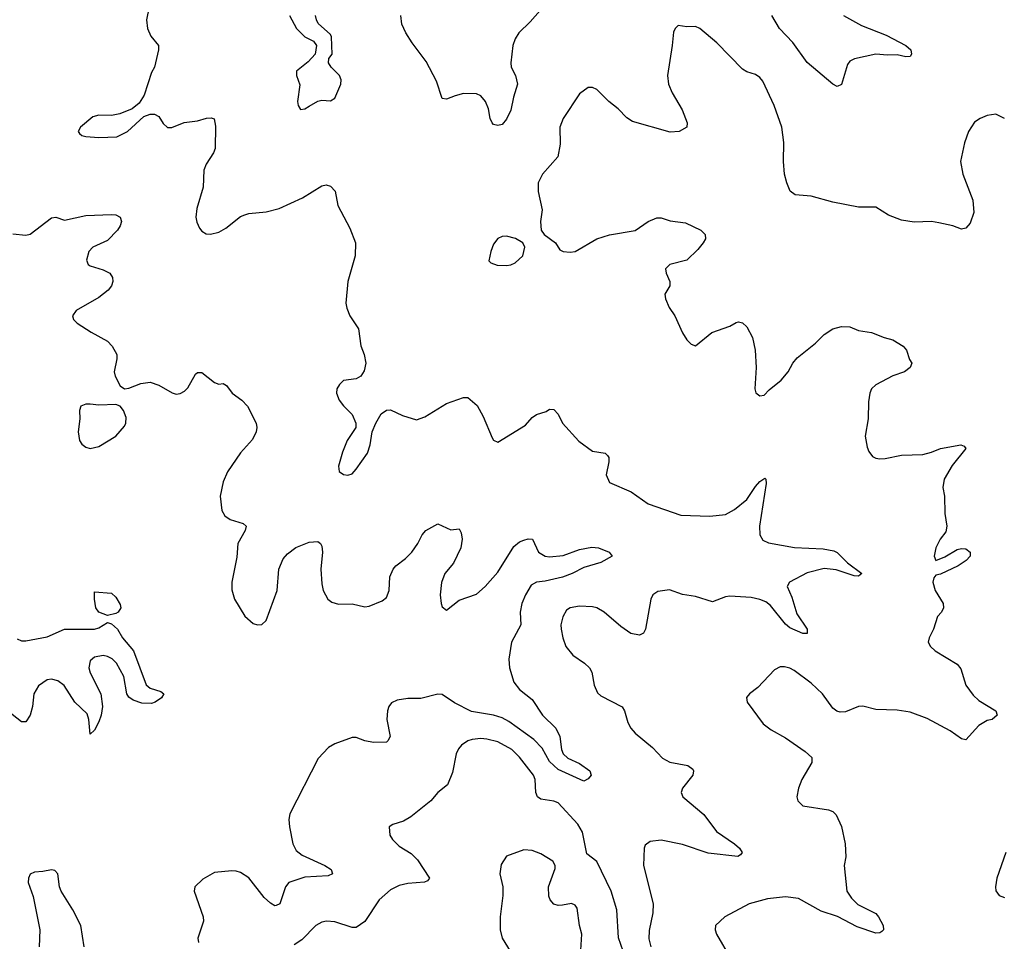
# Model space of a CAD drawing. Header units: inches. Extents: x 1954678 to 2060271, y 904822 to 1016299.
# Tile 48 of 256: x 1980182 to 1984769, y 941416 to 945711. Entities that reach past the tile are written whole.
import ezdxf

# ---------------------------------------------------------------- set-up
doc = ezdxf.new("R2010")
doc.units = ezdxf.units.IN
doc.header["$MEASUREMENT"] = 0
doc.layers.add('B9984', color=7, linetype='Continuous')

msp = doc.modelspace()

# ---------------------------------------------------------------- linework, layer by layer
at = {"layer": 'B9984', "color": 5}
for points, elevation in [([(1980784.9, 945770), (1980773, 945710), (1980777.1, 945670), (1980793.3, 945633.3), (1980828.2, 945590), (1980828.4, 945570), (1980810.3, 945490), (1980795.4, 945464.6), (1980761.6, 945358.4), (1980738.5, 945321.5), (1980705.2, 945294.8), (1980648.5, 945271.5), (1980610, 945264.5), (1980550, 945265.6), (1980522.8, 945257.3), (1980464.9, 945210), (1980454.8, 945190), (1980460.5, 945180.5), (1980470.6, 945170.6), (1980490, 945165.5), (1980550, 945162), (1980634.8, 945165.2), (1980684, 945190), (1980760.2, 945259.8), (1980789.3, 945270.7), (1980810, 945270.7), (1980830, 945258.8), (1980850, 945227.3), (1980870, 945208), (1980890, 945208.2), (1980947.8, 945232.2), (1981010, 945239.6), (1981052.3, 945252.3), (1981074, 945254), (1981088, 945248), (1981094.4, 945214.4), (1981092.4, 945110), (1981084.7, 945090), (1981050, 945037.6), (1981039.6, 945010), (1981036.5, 944930), (1981007.4, 944830), (1981003.1, 944790), (1981006.3, 944766.3), (1981019.2, 944739.2), (1981030, 944724.9), (1981050, 944712.7), (1981070.4, 944710.4), (1981110, 944720.3), (1981141.6, 944738.4), (1981210, 944793.4), (1981230, 944800.7), (1981250, 944806.8), (1981330, 944815.5), (1981390, 944830.4), (1981499.5, 944880.5), (1981590, 944935.8), (1981610, 944940.4), (1981630, 944934.9), (1981651.2, 944911.2), (1981664.3, 944844.3), (1981719.5, 944739.5), (1981745.5, 944670), (1981745.2, 944610), (1981710.3, 944490), (1981701.3, 944390), (1981705.7, 944365.7), (1981720.5, 944330), (1981760.3, 944270), (1981771.3, 944191.3), (1981787, 944150), (1981794.4, 944110), (1981786.2, 944073.8), (1981770.5, 944049.5), (1981750, 944037.2), (1981690.6, 944029.4), (1981671, 944010), (1981658.8, 943990), (1981657.3, 943970), (1981670, 943938), (1981690, 943911), (1981730.3, 943870.3), (1981747.7, 943830), (1981747.3, 943810), (1981708, 943750), (1981685.1, 943694.9), (1981667.3, 943630), (1981670, 943606), (1981690, 943591), (1981710, 943588.2), (1981730, 943594.8), (1981750, 943616), (1981801.6, 943690), (1981815.1, 943730), (1981823.7, 943790), (1981840.9, 943830), (1981866.5, 943873.5), (1981890, 943890.6), (1981910, 943893), (1981965.5, 943865.5), (1982030, 943845.3), (1982070, 943859.5), (1982170, 943922.4), (1982250, 943950.5), (1982270, 943950.5), (1982313.2, 943913.2), (1982341.4, 943861.4), (1982382.5, 943762.5), (1982390, 943750.7), (1982410, 943741.6), (1982538.4, 943821.6), (1982570, 943857.3), (1982590, 943871), (1982635.1, 943884.9), (1982650, 943896), (1982670, 943894.8), (1982690, 943872), (1982710.7, 943830.7), (1982786.6, 943746.6), (1982850, 943699.3), (1982910, 943690.4), (1982920.3, 943680.3), (1982926.4, 943670), (1982927.2, 943650), (1982913.8, 943590), (1982930, 943554.4), (1983030, 943510.3), (1983110, 943454.9), (1983262.3, 943402.3), (1983397.3, 943397.3), (1983470, 943404.2), (1983511.5, 943428.5), (1983570, 943474), (1983610, 943535.5), (1983630, 943558), (1983653.7, 943573.7), (1983658, 943570), (1983659.1, 943550), (1983628.8, 943350), (1983630.4, 943310), (1983644.9, 943284.9), (1983670, 943272.7), (1983791.4, 943251.4), (1983925.3, 943245.3), (1983975.3, 943235.3), (1983990, 943228.5), (1984039.4, 943179.4), (1984106, 943130), (1984090, 943117.2), (1984070, 943118.4), (1983986.4, 943146.4), (1983930, 943153.5), (1983850, 943132.5), (1983768.4, 943090), (1983756.9, 943070), (1983779.8, 943019.8), (1983802.3, 942942.3), (1983850.4, 942870), (1983850, 942849.6), (1983830, 942849.8), (1983770, 942876.8), (1983750, 942893.1), (1983680.5, 942980.4), (1983657.4, 942997.4), (1983630, 943009.2), (1983590, 943017.8), (1983490, 943024.7), (1983470, 943021.2), (1983410, 942998), (1983330, 943023.5), (1983270, 943031.9), (1983210, 943053.1), (1983154.6, 943045.4), (1983131, 943030), (1983122.8, 943010), (1983097.1, 942870), (1983088.5, 942851.5), (1983070, 942842.4), (1983029.4, 942850), (1982982.4, 942882.4), (1982905.6, 942950), (1982870, 942969.7), (1982850, 942975.3), (1982790, 942978.3), (1982746, 942970), (1982730, 942959.3), (1982712.1, 942927.9), (1982703.6, 942890), (1982705.2, 942870), (1982712.2, 942830), (1982726.7, 942790), (1982759.3, 942750), (1982812.6, 942712.6), (1982835.8, 942690), (1982847.2, 942670), (1982858.7, 942610), (1982873.5, 942573.5), (1982890, 942559.3), (1982988.9, 942508.9), (1983000.3, 942490), (1983015.4, 942435.4), (1983029.1, 942409.1), (1983050, 942386), (1983130, 942319.1), (1983177.3, 942270), (1983210.3, 942250.3), (1983294.7, 942234.7), (1983318.3, 942218.3), (1983321.6, 942210), (1983318.7, 942190), (1983270.4, 942130), (1983263, 942110), (1983270.7, 942090), (1983370, 942007.7), (1983428, 941928), (1983512.7, 941870), (1983535.5, 941850), (1983547.3, 941830), (1983540.7, 941819.3), (1983528, 941812), (1983390, 941826.4), (1983270, 941867.3), (1983170, 941887.1), (1983119, 941881), (1983095.5, 941864.5), (1983090.6, 941850), (1983088, 941770), (1983133.2, 941590), (1983131.9, 941548.1), (1983114.2, 941465.8), (1983112.6, 941427.4), (1983122.9, 941390)], 640), ([(1982630, 945779.6), (1982559.5, 945700.5), (1982507.5, 945650), (1982490, 945621.6), (1982479.7, 945590), (1982470.2, 945510), (1982471.4, 945490), (1982491.5, 945450), (1982500.8, 945410), (1982482, 945350), (1982470, 945289.3), (1982450, 945247), (1982430, 945222.9), (1982410, 945217), (1982390, 945222.7), (1982383.7, 945230), (1982374, 945250), (1982365.4, 945294.6), (1982352.4, 945330), (1982330, 945355.1), (1982310, 945364.7), (1982250, 945366.6), (1982210, 945356.4), (1982170, 945339.7), (1982150, 945343.7), (1982123.9, 945423.9), (1982075.7, 945515.7), (1982010, 945602), (1981981.3, 945650), (1981962.9, 945690), (1981958, 945730)], 640), ([(1981438.8, 945730), (1981471, 945670), (1981510, 945630.8), (1981551.1, 945611.1), (1981564.7, 945590), (1981558, 945550), (1981525.8, 945514.2), (1981471.3, 945470), (1981471.3, 945450), (1981486.4, 945406.4), (1981476.3, 945330), (1981478.8, 945310), (1981490, 945291.3), (1981510, 945294.8), (1981530, 945307.7), (1981570, 945330.6), (1981590, 945335.5), (1981630, 945333), (1981650, 945345.5), (1981678, 945410), (1981679.3, 945430), (1981672.3, 945450), (1981632.3, 945490), (1981621.2, 945510), (1981622, 945530), (1981637.2, 945550), (1981635.1, 945630), (1981630, 945641.2), (1981572.7, 945692.7), (1981565.2, 945710), (1981559.3, 945730)], 660), ([(1984020.3, 945730), (1984103.4, 945683.4), (1984219.1, 945639.1), (1984310, 945590.2), (1984334, 945570), (1984337.6, 945550), (1984330, 945539.5), (1984310, 945536.9), (1984270, 945547.3), (1984224.8, 945544.8), (1984170, 945549.7), (1984071.9, 945528.1), (1984050, 945517), (1984038, 945502), (1984010, 945409), (1983990, 945399.3), (1983970, 945409.5), (1983850, 945511.6), (1983783.5, 945603.5), (1983721.5, 945670), (1983685.6, 945730)], 640), ([(1984770.9, 945250.9), (1984730, 945269.6), (1984690, 945264.5), (1984656, 945250), (1984630, 945232.7), (1984602, 945190), (1984583.9, 945136.1), (1984564.4, 945050), (1984575.3, 944990), (1984622, 944870), (1984628, 944812), (1984610, 944762), (1984590, 944739), (1984570, 944734), (1984529.4, 944749.4), (1984464.7, 944764.7), (1984430, 944769.7), (1984350, 944766.9), (1984290, 944775.8), (1984230, 944799.7), (1984170, 944836.3), (1984090, 944836.2), (1983970, 944859.7), (1983870, 944888.3), (1983795.2, 944895.2), (1983771.8, 944911.8), (1983755.3, 944950), (1983744.7, 944990), (1983740.5, 945050), (1983742, 945138), (1983732.6, 945210), (1983696.9, 945310), (1983644, 945424), (1983630, 945440.9), (1983610, 945454.5), (1983570, 945467.3), (1983550, 945480.7), (1983430, 945602.9), (1983350, 945669.2), (1983330, 945679), (1983290, 945677.2), (1983250, 945684), (1983236, 945670), (1983228.1, 945651.9), (1983222.4, 945590), (1983199.5, 945450), (1983205.3, 945410), (1983221.1, 945370), (1983268.2, 945290), (1983291, 945230), (1983290.8, 945209.2), (1983254, 945190), (1983213, 945187), (1983036.2, 945236.2), (1983010, 945253.6), (1982970, 945295.6), (1982927, 945330), (1982870, 945385.2), (1982850, 945395.3), (1982830, 945395.3), (1982790, 945365.2), (1982713.7, 945250), (1982698.9, 945210), (1982699.6, 945130), (1982689, 945071), (1982617.1, 944990), (1982597.6, 944950), (1982597.1, 944910), (1982615.9, 944824.1), (1982607.7, 944770), (1982610.8, 944730), (1982624.7, 944710), (1982678.8, 944670), (1982698, 944638), (1982714, 944630), (1982747.1, 944627.1), (1982770, 944631), (1982871.2, 944688.8), (1982930, 944708), (1983050, 944728.7), (1983110, 944770.5), (1983150, 944787.7), (1983170, 944787.3), (1983212.8, 944772.8), (1983283.8, 944763.8), (1983356, 944730), (1983374.8, 944710), (1983377.3, 944690), (1983366.8, 944670), (1983340.9, 944639.1), (1983290, 944589.3), (1983211.3, 944570), (1983190.7, 944550), (1983193, 944530), (1983210.6, 944490), (1983210.7, 944470), (1983187.7, 944432.3), (1983190.8, 944410), (1983207.3, 944370), (1983234, 944330), (1983270, 944251.3), (1983290, 944218), (1983310, 944198), (1983330, 944191.3), (1983406.8, 944253.2), (1983490, 944282.8), (1983520.2, 944299.8), (1983530, 944302.8), (1983550, 944297.3), (1983570, 944278.8), (1983596.3, 944230), (1983608, 944170), (1983613.4, 944090), (1983607.3, 943990), (1983611.1, 943971.1), (1983630, 943958), (1983650, 943961), (1983674, 943986), (1983730, 944030.8), (1983762.7, 944070), (1983783.7, 944110), (1983804.7, 944135.3), (1983890, 944204), (1983930, 944244), (1983970, 944270.7), (1984010, 944280.7), (1984050, 944278.8), (1984090, 944262), (1984150, 944252.7), (1984208.9, 944228.9), (1984250, 944218.9), (1984298, 944190), (1984314, 944170), (1984327.1, 944127.1), (1984338, 944110), (1984331.3, 944090), (1984304.7, 944070), (1984250, 944051.5), (1984170.3, 944009.7), (1984150.5, 943990), (1984143.1, 943970), (1984137, 943930), (1984134.3, 943850), (1984120.9, 943770), (1984130, 943718), (1984138, 943698), (1984155.3, 943675.3), (1984170, 943667), (1984190, 943664.6), (1984214.3, 943665.7), (1984290, 943682), (1984390, 943684.6), (1984430, 943694.6), (1984472.2, 943712.2), (1984566, 943730), (1984582.8, 943722.8), (1984590, 943712), (1984526.9, 943633.1), (1984488.9, 943570), (1984482.6, 943530), (1984490.3, 943490), (1984492.4, 943410), (1984502, 943350), (1984496.1, 943323.9), (1984470, 943289.4), (1984450.3, 943250), (1984443.2, 943210), (1984450.6, 943190.6), (1984492.1, 943207.9), (1984550, 943241.6), (1984570, 943246), (1984590, 943244.9), (1984610.8, 943230), (1984610.8, 943210), (1984591, 943190), (1984553.7, 943166.3), (1984472.5, 943127.5), (1984450, 943122.7), (1984440.6, 943110), (1984435.8, 943090), (1984447.4, 943050), (1984484.2, 942990), (1984486.7, 942970), (1984477.1, 942950), (1984458, 942930), (1984439.1, 942870), (1984418.8, 942830), (1984414.8, 942810), (1984426, 942790), (1984447.3, 942770), (1984550, 942708), (1984566.1, 942686.1), (1984590.3, 942610.3), (1984623.4, 942563.4), (1984650, 942538.4), (1984730, 942490.7), (1984736, 942470), (1984712, 942450), (1984690, 942444.5), (1984650, 942420.9), (1984590, 942355.1), (1984570, 942359.6), (1984516.5, 942396.5), (1984410, 942454.2), (1984330, 942483.5), (1984270, 942492.9), (1984170, 942496.4), (1984110, 942512), (1984090, 942509.7), (1984030, 942485.1), (1984004.2, 942484.2), (1983988.5, 942488.5), (1983970, 942502.9), (1983922, 942570), (1983870, 942618.3), (1983790, 942678), (1983770, 942689.6), (1983744.4, 942695.6), (1983724.9, 942695.1), (1983699, 942681), (1983620.7, 942599.3), (1983582.8, 942570), (1983568.2, 942551.8), (1983570.8, 942530), (1983646, 942430), (1983682.2, 942402.2), (1983750, 942363.8), (1983841.1, 942301.1), (1983872.3, 942272.3), (1983873, 942250), (1983825.5, 942170), (1983810.4, 942130), (1983802, 942090), (1983807.3, 942070), (1983830, 942047.7), (1983950, 942028), (1983970, 942020.5), (1983985.7, 942005.7), (1984011.2, 941951.2), (1984027.2, 941870), (1984030.4, 941810.4), (1984023.1, 941770), (1984035.8, 941650), (1984056.7, 941616.7), (1984087.4, 941587.4), (1984170, 941545.5), (1984183.8, 941530), (1984205.5, 941490), (1984206.8, 941470), (1984198.8, 941461.2), (1984190, 941456), (1984170, 941454.5), (1984084, 941484), (1983991.5, 941531.5), (1983915.9, 941555.9), (1983810, 941616.3), (1983750, 941623.1), (1983665.5, 941614.5), (1983580.7, 941590), (1983466.8, 941530), (1983424, 941490), (1983421.6, 941470), (1983428.4, 941450), (1983495, 941335)], 660), ([(1980150, 944712.4), (1980210, 944706.7), (1980230, 944710.4), (1980330, 944788), (1980350, 944790.4), (1980390, 944776), (1980490, 944798), (1980610, 944803), (1980630, 944800.7), (1980650.5, 944790.5), (1980656.3, 944770), (1980650.5, 944750), (1980638, 944730), (1980590, 944680.9), (1980522, 944650), (1980504.4, 944630), (1980493.4, 944590), (1980500.7, 944570), (1980510, 944563.8), (1980570, 944545.5), (1980601.6, 944530), (1980614.4, 944510), (1980615.8, 944490), (1980608.9, 944470), (1980593.7, 944450), (1980550, 944416.4), (1980444.8, 944355.2), (1980428.2, 944330), (1980432.8, 944312.8), (1980450, 944296.3), (1980514.2, 944254.2), (1980590, 944213), (1980613, 944190), (1980634.4, 944150), (1980634.4, 944130), (1980622, 944070), (1980626.7, 944050), (1980650, 944004.7), (1980670, 943990.8), (1980690, 943993.4), (1980745.3, 944014.7), (1980790, 944021.1), (1980830, 944007.7), (1980891.5, 943971.5), (1980910, 943966.3), (1980930, 943968.9), (1980950, 943978.9), (1980965.6, 943994.4), (1981001.3, 944058.7), (1981010, 944067), (1981030, 944066.7), (1981090, 944020.2), (1981110, 944012.4), (1981130, 944015.8), (1981145.3, 944005.3), (1981171.2, 943970), (1981217, 943937), (1981242.3, 943910), (1981283.7, 943830), (1981287.2, 943810), (1981283.6, 943790), (1981266.1, 943753.9), (1981210, 943691.8), (1981150, 943603.7), (1981130, 943557.2), (1981115.6, 943490), (1981124, 943424), (1981138, 943398), (1981161.8, 943381.8), (1981222.8, 943362.8), (1981236.3, 943350), (1981232.7, 943330), (1981198.3, 943270), (1981193.9, 943206.1), (1981170.3, 943090), (1981170, 943054), (1981183.1, 943010), (1981230, 942930.6), (1981270, 942897.6), (1981290, 942890.4), (1981310, 942893), (1981330, 942911), (1981381.7, 943050), (1981388.3, 943150), (1981410, 943198), (1981430, 943221.6), (1981468.3, 943251.7), (1981530, 943276.4), (1981570, 943279.1), (1981582.8, 943270), (1981590, 943258), (1981593.1, 943230), (1981585.5, 943150), (1981590, 943082), (1981596.1, 943050), (1981617.6, 943010), (1981636.4, 942996.4), (1981666.8, 942986.8), (1981730, 942988.9), (1981790, 942975.3), (1981810, 942977), (1981870, 943002.7), (1981890, 943017.6), (1981902.5, 943050), (1981906.1, 943113.9), (1981921.5, 943150), (1981934.1, 943165.9), (1981979.8, 943200.2), (1982008.3, 943230), (1982037, 943270), (1982057.2, 943310), (1982074, 943330), (1982130, 943361), (1982190, 943333), (1982230, 943338.8), (1982239.2, 943319.2), (1982243.6, 943290), (1982236.8, 943250), (1982202.2, 943177.8), (1982163.2, 943130), (1982147.3, 943087.3), (1982141.5, 943030), (1982144.9, 942990), (1982150, 942974.8), (1982170, 942959.1), (1982230, 943005.5), (1982310, 943034), (1982350, 943069), (1982410, 943136), (1982484.6, 943255.4), (1982510, 943278), (1982530, 943285.4), (1982550, 943292.1), (1982570.2, 943290.2), (1982598.8, 943230), (1982630, 943210.2), (1982650, 943207.9), (1982714.4, 943214.4), (1982790, 943241.6), (1982846.8, 943253.2), (1982879.1, 943250), (1982928, 943230), (1982942.8, 943210), (1982890, 943181.4), (1982810, 943158.5), (1982755.8, 943130), (1982710, 943112.1), (1982630, 943093.6), (1982590, 943089.8), (1982565, 943075), (1982537.7, 943030), (1982521.2, 942990), (1982513.5, 942950), (1982517.3, 942890), (1982472.9, 942810), (1982460.2, 942730), (1982463.2, 942690), (1982483.4, 942623.4), (1982510.3, 942590), (1982570, 942542.3), (1982616.9, 942470), (1982679.2, 942410), (1982697.7, 942370), (1982705.5, 942310), (1982713.4, 942290), (1982734.9, 942270), (1982790, 942245.2), (1982838.8, 942210), (1982844, 942190), (1982830, 942173.2), (1982810, 942162.7), (1982690, 942217.3), (1982650, 942253.5), (1982615.8, 942315.8), (1982576.9, 942356.9), (1982460.8, 942440.8), (1982430, 942457.9), (1982390, 942469.9), (1982286.2, 942486.2), (1982207.7, 942527.7), (1982150, 942565.7), (1982130, 942568.2), (1982050, 942547.4), (1981990, 942547.9), (1981940.6, 942539.4), (1981913.4, 942526.6), (1981901.7, 942510), (1981895.3, 942490), (1981892.9, 942450), (1981907.7, 942370), (1981897.3, 942350), (1981890, 942344.5), (1981830, 942342.9), (1981790, 942349.6), (1981750, 942366.3), (1981730, 942366), (1981650, 942336.9), (1981621.1, 942318.9), (1981572.3, 942267.7), (1981440.8, 942010), (1981435.9, 941984.1), (1981439.1, 941950), (1981455, 941870), (1981470, 941839.5), (1981497.2, 941817.2), (1981603, 941770), (1981632.7, 941750), (1981639.1, 941730), (1981618.7, 941721.3), (1981510, 941714.3), (1981435.8, 941690), (1981420.3, 941670), (1981393.8, 941590), (1981377.4, 941582.6), (1981370, 941582), (1981350, 941594.2), (1981320.5, 941620.5), (1981250, 941711.3), (1981210, 941737.4), (1981190, 941742.6), (1981170, 941745.1), (1981090, 941736.9), (1981034.4, 941705.6), (1980997.3, 941670), (1980994, 941650), (1981037, 941530), (1981038.7, 941510), (1981012, 941430), (1981015.3, 941410)], 620), ([(1980170, 942825.2), (1980190, 942816.6), (1980210, 942816.2), (1980310, 942834.5), (1980390, 942870.1), (1980530, 942870.8), (1980550, 942877), (1980590, 942900.9), (1980610, 942894.9), (1980637.4, 942870), (1980660.1, 942830), (1980711.4, 942770), (1980771.1, 942611.1), (1980790, 942596), (1980839.5, 942579.5), (1980854, 942570), (1980842, 942550), (1980813.4, 942530), (1980795.1, 942524.9), (1980750, 942526), (1980710, 942539.8), (1980690, 942553.5), (1980680.2, 942570), (1980666.6, 942650), (1980632.5, 942712.5), (1980612, 942732), (1980590, 942743.2), (1980570, 942747.8), (1980530, 942740.2), (1980510, 942722.6), (1980504.4, 942690), (1980510, 942666.7), (1980559.2, 942570), (1980566.8, 942510), (1980561.2, 942470), (1980550, 942438), (1980530, 942400.7), (1980510, 942380.9), (1980504.3, 942450), (1980495.5, 942475.5), (1980438.6, 942530), (1980388.2, 942608.2), (1980359.6, 942630), (1980330, 942636.8), (1980310, 942634.4), (1980270, 942607.1), (1980247.8, 942570), (1980241.5, 942510), (1980230, 942469.3), (1980210, 942439.5), (1980190, 942438.7), (1980116.5, 942496.5)], 580), ([(1982993.8, 941370), (1982972.3, 941432.3), (1982963.2, 941563.2), (1982938, 941650), (1982870, 941787.3), (1982823.6, 941823.6), (1982803.9, 941923.9), (1982782.5, 941962.5), (1982690, 942061), (1982669.8, 942069.8), (1982610, 942078.4), (1982594.8, 942090), (1982586, 942110), (1982584.1, 942170), (1982576.1, 942190), (1982510, 942273.5), (1982474.2, 942310), (1982410, 942346.3), (1982357.5, 942357.5), (1982330, 942360.5), (1982290, 942356.2), (1982270.2, 942349.8), (1982240.4, 942330), (1982226.5, 942313.5), (1982215.6, 942290), (1982198, 942202), (1982174.5, 942145.5), (1982130.4, 942110), (1982097.6, 942070), (1982003.4, 941996.6), (1981970, 941976.3), (1981919.9, 941960.1), (1981902.8, 941950), (1981906, 941910), (1981918.4, 941890), (1981950, 941859.5), (1982005.9, 941825.9), (1982035.4, 941795.4), (1982090.4, 941710), (1982081.4, 941698.6), (1982068, 941692), (1981990, 941684.8), (1981950, 941675.6), (1981910, 941655.6), (1981856.1, 941610), (1981790, 941507.6), (1981750, 941480.5), (1981730, 941480.5), (1981650, 941506.6), (1981610.4, 941509.6), (1981590, 941505.6), (1981562, 941490), (1981496.9, 941423.1), (1981460.4, 941399.6)], 640), ([(1982794, 941350), (1982801.1, 941450), (1982789.7, 941490), (1982779.6, 941570), (1982770, 941583.7), (1982752.4, 941592.4), (1982710, 941583.9), (1982690, 941583.1), (1982670, 941588.6), (1982653.1, 941610), (1982647.1, 941627.1), (1982645.5, 941670), (1982675.8, 941755.8), (1982677.2, 941770), (1982666.3, 941790), (1982610, 941824.4), (1982570, 941838.7), (1982530, 941841.6), (1982450, 941812.7), (1982425.3, 941774.7), (1982419.5, 941730), (1982432, 941670), (1982433.4, 941630), (1982419.6, 941530), (1982420.3, 941470), (1982430.3, 941430), (1982467.2, 941370)], 660), ([(1984776.1, 941830), (1984734.6, 941710), (1984728, 941670), (1984730.5, 941650.5), (1984746, 941630), (1984770, 941620.5)], 680), ([(1980482, 941390), (1980466, 941490), (1980430, 941562.9), (1980374.7, 941650), (1980367.6, 941670), (1980359.3, 941730), (1980346, 941746), (1980330, 941749.3), (1980290, 941740.7), (1980250, 941738.4), (1980230.5, 941729.5), (1980222, 941710), (1980221.6, 941690), (1980245.1, 941625.1), (1980276, 941470), (1980271.6, 941390)], 620)]:
    msp.add_lwpolyline(points, dxfattribs=dict(at, elevation=elevation))
for points, elevation in [([(1982450, 944701.6), (1982430, 944700.7), (1982408.9, 944691.1), (1982390, 944664), (1982376.3, 944630), (1982367.5, 944587.5), (1982377.3, 944577.3), (1982406.2, 944566.2), (1982450, 944564.4), (1982470, 944568.4), (1982490, 944578), (1982526.6, 944610), (1982536, 944650), (1982525.2, 944670), (1982491.3, 944691.3)], 660), ([(1980510, 943919.3), (1980490, 943919), (1980466, 943910), (1980461, 943890), (1980462, 943850), (1980454.4, 943790), (1980460.4, 943750), (1980471.9, 943731.9), (1980490, 943718), (1980510, 943712.7), (1980550, 943721.6), (1980630, 943770.6), (1980670, 943816), (1980675.6, 943830), (1980677.2, 943857.2), (1980666, 943890), (1980650, 943909.2), (1980630, 943917.2), (1980550, 943915.1)], 620), ([(1980590, 942934.2), (1980549.9, 942949.9), (1980537.1, 942970), (1980529.9, 943010.1), (1980530, 943044.7), (1980610, 943038.8), (1980630, 943019.1), (1980650, 942984.9), (1980653.4, 942970), (1980640.3, 942950), (1980630, 942942.9)], 580)]:
    msp.add_lwpolyline(points, close=True, dxfattribs=dict(at, elevation=elevation))

doc.saveas('drawing.dxf')
